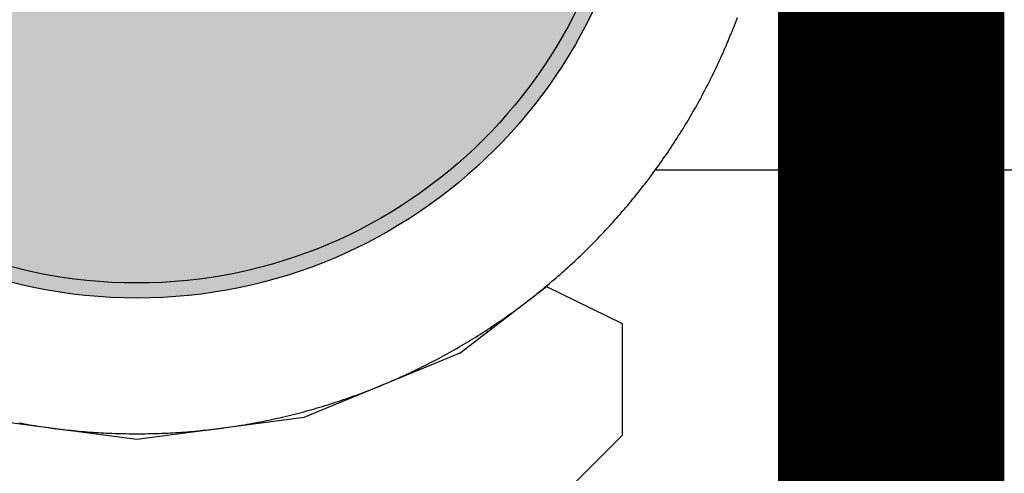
# Model space of a CAD drawing. Header units: millimetres. Extents: x -1.5 to 11.1, y -3 to 5.
# Tile 241 of 256: x 0.3922 to 0.4575, y 3.3199 to 3.35. Entities that reach past the tile are written whole.
import ezdxf

# ---------------------------------------------------------------- set-up
doc = ezdxf.new("R2010")
doc.units = ezdxf.units.MM
doc.header["$MEASUREMENT"] = 0
for name, color, linetype, true_color in [('BottomLayer', 5, 'Continuous', 0x0000ff), ('BottomSolder', 6, 'Continuous', 0xff00ff), ('Metal_2', 7, 'Continuous', 0x7f0000), ('Metal_3', 7, 'Continuous', 0x3f7f00), ('TopLayer', 1, 'Continuous', 0xff0000), ('TopSolder', 7, 'Continuous', 0x7f007f)]:
    doc.layers.add(name, color=color, linetype=linetype, true_color=true_color)

# ---------------------------------------------------------------- blocks, each defined once
blk = doc.blocks.new('H______V_D____3_P___100MIL_6')
at = {"layer": 'BottomLayer', "true_color": 0x0000ff}
h = blk.add_hatch(color=5, dxfattribs=at)
edge = h.paths.add_edge_path(flags=0)
edge.add_arc((0.05, 0), 0.0325, 0, 360)
at = {"layer": 'BottomSolder', "true_color": 0xff00ff}
h = blk.add_hatch(color=6, dxfattribs=at)
edge = h.paths.add_edge_path(flags=0)
edge.add_arc((0.05, 0), 0.0335, 0, 360)
at = {"layer": 'Metal_2', "true_color": 0x7f0000}
h = blk.add_hatch(color=16, dxfattribs=at)
edge = h.paths.add_edge_path(flags=0)
edge.add_arc((0.05, 0), 0.0325, 0, 360)
at = {"layer": 'Metal_3', "true_color": 0x3f7f00}
h = blk.add_hatch(color=76, dxfattribs=at)
edge = h.paths.add_edge_path(flags=0)
edge.add_arc((0.05, 0), 0.0325, 0, 360)
at = {"layer": 'TopLayer', "true_color": 0xff0000}
h = blk.add_hatch(color=1, dxfattribs=at)
edge = h.paths.add_edge_path(flags=0)
edge.add_arc((0.05, 0), 0.0325, 0, 360)
at = {"layer": 'TopSolder', "true_color": 0x7f007f}
h = blk.add_hatch(color=216, dxfattribs=at)
edge = h.paths.add_edge_path(flags=0)
edge.add_arc((0.05, 0), 0.0335, 0, 360)
at = {"layer": 'BottomLayer', "color": 5, "true_color": 0x0000ff}
blk.add_circle((0.05, 0), 0.0325, dxfattribs=at)
at = {"layer": 'BottomSolder', "color": 6, "true_color": 0xff00ff}
blk.add_circle((0.05, 0), 0.0335, dxfattribs=at)
at = {"layer": 'Metal_2', "color": 16, "true_color": 0x7f0000}
blk.add_circle((0.05, 0), 0.0325, dxfattribs=at)
at = {"layer": 'Metal_3', "color": 76, "true_color": 0x3f7f00}
blk.add_circle((0.05, 0), 0.0325, dxfattribs=at)
at = {"layer": 'TopLayer', "color": 1, "true_color": 0xff0000}
blk.add_circle((0.05, 0), 0.0325, dxfattribs=at)
at = {"layer": 'TopSolder', "color": 216, "true_color": 0x7f007f}
blk.add_circle((0.05, 0), 0.0335, dxfattribs=at)

msp = doc.modelspace()

# ---------------------------------------------------------------- linework, layer by layer
at = {"layer": 'BottomLayer'}
for p, q in [((0.421433, 3.327876), (0.427157, 3.332269)), ((0.427157, 3.332269), (0.432157, 3.329803)), ((0.432157, 3.329803), (0.432157, 3.322391)), ((0.411095, 3.323594), (0.421433, 3.327876)), ((0.388905, 3.323594), (0.4, 3.322133)), ((0.4, 3.322133), (0.411095, 3.323594)), ((0.432157, 3.322391), (0.414685, 3.304919))]:
    msp.add_line(p, q, dxfattribs=at)
for points in [[(0.45, 3.315, 0.015, 0.015, 0), (0.45, 3.415, 0.015, 0.015, 0)], [(0.4, 3.265, 0.015, 0.015, 0), (0.45, 3.315, 0.015, 0.015, 0)]]:
    msp.add_lwpolyline(points, format="xyseb", dxfattribs=at)
msp.add_lwpolyline([(0.44625, 3.315, 0.0075, 0.0075, 1), (0.45375, 3.315, 0.0075, 0.0075, 1)], format="xyseb", close=True, dxfattribs=at)
msp.add_lwpolyline([(0.44625, 3.315, 0.0075, 0.0075, 1), (0.45375, 3.315, 0.0075, 0.0075, 1)], format="xyseb", close=True, dxfattribs=at)
at = {"layer": 'Metal_2'}
for p, q in [((0.439738, 3.349929), (0.439803, 3.350101)), ((0.439472, 3.349246), (0.43954, 3.349416)), ((0.43954, 3.349416), (0.439607, 3.349587)), ((0.439607, 3.349587), (0.439673, 3.349758)), ((0.439673, 3.349758), (0.439738, 3.349929)), ((0.439194, 3.348567), (0.439265, 3.348736)), ((0.439265, 3.348736), (0.439335, 3.348906)), ((0.439335, 3.348906), (0.439404, 3.349076)), ((0.439404, 3.349076), (0.439472, 3.349246)), ((0.438905, 3.347893), (0.438978, 3.348061)), ((0.438978, 3.348061), (0.439051, 3.348229)), ((0.439051, 3.348229), (0.439123, 3.348398)), ((0.439123, 3.348398), (0.439194, 3.348567)), ((0.438604, 3.347224), (0.43868, 3.34739)), ((0.43868, 3.34739), (0.438756, 3.347558)), ((0.438756, 3.347558), (0.438831, 3.347725)), ((0.438831, 3.347725), (0.438905, 3.347893)), ((0.438291, 3.34656), (0.43837, 3.346725)), ((0.43837, 3.346725), (0.438449, 3.346891)), ((0.438449, 3.346891), (0.438527, 3.347057)), ((0.438527, 3.347057), (0.438604, 3.347224)), ((0.437967, 3.345902), (0.438049, 3.346066)), ((0.438049, 3.346066), (0.438131, 3.34623)), ((0.438131, 3.34623), (0.438211, 3.346395)), ((0.438211, 3.346395), (0.438291, 3.34656)), ((0.437632, 3.345249), (0.437717, 3.345412)), ((0.437717, 3.345412), (0.437801, 3.345575)), ((0.437801, 3.345575), (0.437885, 3.345738)), ((0.437885, 3.345738), (0.437967, 3.345902)), ((0.437285, 3.344603), (0.437373, 3.344764)), ((0.437373, 3.344764), (0.43746, 3.344925)), ((0.43746, 3.344925), (0.437546, 3.345087)), ((0.437546, 3.345087), (0.437632, 3.345249)), ((0.436928, 3.343962), (0.437018, 3.344122)), ((0.437018, 3.344122), (0.437108, 3.344282)), ((0.437108, 3.344282), (0.437197, 3.344442)), ((0.437197, 3.344442), (0.437285, 3.344603)), ((0.436559, 3.343328), (0.436652, 3.343486)), ((0.436652, 3.343486), (0.436745, 3.343644)), ((0.436745, 3.343644), (0.436837, 3.343803)), ((0.436837, 3.343803), (0.436928, 3.343962)), ((0.43618, 3.3427), (0.436276, 3.342856)), ((0.436276, 3.342856), (0.436371, 3.343013)), ((0.436371, 3.343013), (0.436465, 3.34317)), ((0.436465, 3.34317), (0.436559, 3.343328)), ((0.435789, 3.342079), (0.435888, 3.342234)), ((0.435888, 3.342234), (0.435986, 3.342389)), ((0.435986, 3.342389), (0.436083, 3.342544)), ((0.436083, 3.342544), (0.43618, 3.3427)), ((0.435287, 3.341312), (0.435388, 3.341465)), ((0.435388, 3.341465), (0.43549, 3.341617)), ((0.43549, 3.341617), (0.43559, 3.341771)), ((0.43559, 3.341771), (0.43569, 3.341925)), ((0.43569, 3.341925), (0.435789, 3.342079)), ((0.434872, 3.340707), (0.434977, 3.340857)), ((0.434977, 3.340857), (0.435081, 3.341009)), ((0.435081, 3.341009), (0.435184, 3.34116)), ((0.435184, 3.34116), (0.435287, 3.341312)), ((0.434448, 3.340108), (0.434555, 3.340257)), ((0.434555, 3.340257), (0.434661, 3.340406)), ((0.434661, 3.340406), (0.434767, 3.340556)), ((0.434767, 3.340556), (0.434872, 3.340707)), ((0.433903, 3.339371), (0.434013, 3.339517)), ((0.434013, 3.339517), (0.434123, 3.339664)), ((0.434123, 3.339664), (0.434232, 3.339812)), ((0.434232, 3.339812), (0.43434, 3.33996)), ((0.43434, 3.33996), (0.434448, 3.340108)), ((0.433455, 3.338789), (0.433568, 3.338934)), ((0.433568, 3.338934), (0.43368, 3.339079)), ((0.43368, 3.339079), (0.433792, 3.339225)), ((0.433792, 3.339225), (0.433903, 3.339371)), ((0.432882, 3.338074), (0.432998, 3.338216)), ((0.432998, 3.338216), (0.433113, 3.338359)), ((0.433113, 3.338359), (0.433228, 3.338502)), ((0.433228, 3.338502), (0.433342, 3.338645)), ((0.433342, 3.338645), (0.433455, 3.338789)), ((0.432412, 3.33751), (0.432531, 3.33765)), ((0.432531, 3.33765), (0.432648, 3.337791)), ((0.432648, 3.337791), (0.432766, 3.337932)), ((0.432766, 3.337932), (0.432882, 3.338074)), ((0.431812, 3.336817), (0.431933, 3.336955)), ((0.431933, 3.336955), (0.432054, 3.337093)), ((0.432054, 3.337093), (0.432174, 3.337232)), ((0.432174, 3.337232), (0.432293, 3.337371)), ((0.432293, 3.337371), (0.432412, 3.33751)), ((0.431196, 3.336137), (0.431321, 3.336272)), ((0.431321, 3.336272), (0.431444, 3.336408)), ((0.431444, 3.336408), (0.431567, 3.336544)), ((0.431567, 3.336544), (0.43169, 3.33668)), ((0.43169, 3.33668), (0.431812, 3.336817)), ((0.430566, 3.335471), (0.430694, 3.335603)), ((0.430694, 3.335603), (0.43082, 3.335736)), ((0.43082, 3.335736), (0.430946, 3.335869)), ((0.430946, 3.335869), (0.431071, 3.336003)), ((0.431071, 3.336003), (0.431196, 3.336137)), ((0.429922, 3.334819), (0.430052, 3.334948)), ((0.430052, 3.334948), (0.430181, 3.335078)), ((0.430181, 3.335078), (0.43031, 3.335208)), ((0.43031, 3.335208), (0.430439, 3.33534)), ((0.430439, 3.33534), (0.430566, 3.335471)), ((0.429264, 3.33418), (0.429397, 3.334307)), ((0.429397, 3.334307), (0.429529, 3.334434)), ((0.429529, 3.334434), (0.429661, 3.334561)), ((0.429661, 3.334561), (0.429792, 3.33469)), ((0.429792, 3.33469), (0.429922, 3.334819)), ((0.428592, 3.333556), (0.428728, 3.33368)), ((0.428728, 3.33368), (0.428863, 3.333804)), ((0.428863, 3.333804), (0.428997, 3.333929)), ((0.428997, 3.333929), (0.429131, 3.334054)), ((0.429131, 3.334054), (0.429264, 3.33418)), ((0.427907, 3.332946), (0.428045, 3.333067)), ((0.428045, 3.333067), (0.428183, 3.333188)), ((0.428183, 3.333188), (0.42832, 3.33331)), ((0.42832, 3.33331), (0.428456, 3.333433)), ((0.428456, 3.333433), (0.428592, 3.333556)), ((0.427068, 3.332235), (0.427209, 3.332352)), ((0.427209, 3.332352), (0.42735, 3.332469)), ((0.42735, 3.332469), (0.42749, 3.332588)), ((0.42749, 3.332588), (0.427629, 3.332707)), ((0.427629, 3.332707), (0.427769, 3.332826)), ((0.427769, 3.332826), (0.427907, 3.332946)), ((0.426355, 3.331658), (0.426498, 3.331772)), ((0.426498, 3.331772), (0.426642, 3.331887)), ((0.426642, 3.331887), (0.426784, 3.332002)), ((0.426784, 3.332002), (0.426926, 3.332118)), ((0.426926, 3.332118), (0.427068, 3.332235)), ((0.425483, 3.330987), (0.425629, 3.331097)), ((0.425629, 3.331097), (0.425775, 3.331208)), ((0.425775, 3.331208), (0.425921, 3.33132)), ((0.425921, 3.33132), (0.426066, 3.331432)), ((0.426066, 3.331432), (0.426211, 3.331545)), ((0.426211, 3.331545), (0.426355, 3.331658)), ((0.424594, 3.330339), (0.424743, 3.330445)), ((0.424743, 3.330445), (0.424892, 3.330552)), ((0.424892, 3.330552), (0.42504, 3.33066)), ((0.42504, 3.33066), (0.425188, 3.330768)), ((0.425188, 3.330768), (0.425336, 3.330877)), ((0.425336, 3.330877), (0.425483, 3.330987)), ((0.423536, 3.329612), (0.423688, 3.329714)), ((0.423688, 3.329714), (0.42384, 3.329816)), ((0.42384, 3.329816), (0.423992, 3.329919)), ((0.423992, 3.329919), (0.424143, 3.330023)), ((0.424143, 3.330023), (0.424293, 3.330128)), ((0.424293, 3.330128), (0.424444, 3.330233)), ((0.424444, 3.330233), (0.424594, 3.330339)), ((0.422611, 3.329014), (0.422766, 3.329112)), ((0.422766, 3.329112), (0.422921, 3.329211)), ((0.422921, 3.329211), (0.423075, 3.32931)), ((0.423075, 3.32931), (0.423229, 3.32941)), ((0.423229, 3.32941), (0.423383, 3.329511)), ((0.423383, 3.329511), (0.423536, 3.329612)), ((0.421514, 3.328348), (0.421672, 3.328441)), ((0.421672, 3.328441), (0.42183, 3.328535)), ((0.42183, 3.328535), (0.421987, 3.328629)), ((0.421987, 3.328629), (0.422144, 3.328724)), ((0.422144, 3.328724), (0.4223, 3.32882)), ((0.4223, 3.32882), (0.422456, 3.328917)), ((0.422456, 3.328917), (0.422611, 3.329014)), ((0.420397, 3.327715), (0.420558, 3.327803)), ((0.420558, 3.327803), (0.420718, 3.327892)), ((0.420718, 3.327892), (0.420878, 3.327982)), ((0.420878, 3.327982), (0.421038, 3.328072)), ((0.421038, 3.328072), (0.421197, 3.328163)), ((0.421197, 3.328163), (0.421356, 3.328255)), ((0.421356, 3.328255), (0.421514, 3.328348)), ((0.419098, 3.327033), (0.419262, 3.327116)), ((0.419262, 3.327116), (0.419425, 3.327199)), ((0.419425, 3.327199), (0.419588, 3.327283)), ((0.419588, 3.327283), (0.419751, 3.327368)), ((0.419751, 3.327368), (0.419913, 3.327454)), ((0.419913, 3.327454), (0.420075, 3.32754)), ((0.420075, 3.32754), (0.420236, 3.327627)), ((0.420236, 3.327627), (0.420397, 3.327715)), ((0.417776, 3.326396), (0.417943, 3.326473)), ((0.417943, 3.326473), (0.418109, 3.326551)), ((0.418109, 3.326551), (0.418275, 3.32663)), ((0.418275, 3.32663), (0.41844, 3.326709)), ((0.41844, 3.326709), (0.418605, 3.326789)), ((0.418605, 3.326789), (0.41877, 3.326869)), ((0.41877, 3.326869), (0.418934, 3.326951)), ((0.418934, 3.326951), (0.419098, 3.327033)), ((0.416264, 3.325735), (0.416433, 3.325806)), ((0.416433, 3.325806), (0.416602, 3.325877)), ((0.416602, 3.325877), (0.416771, 3.325949)), ((0.416771, 3.325949), (0.416939, 3.326022)), ((0.416939, 3.326022), (0.417107, 3.326095)), ((0.417107, 3.326095), (0.417275, 3.326169)), ((0.417275, 3.326169), (0.417443, 3.326244)), ((0.417443, 3.326244), (0.41761, 3.32632)), ((0.41761, 3.32632), (0.417776, 3.326396)), ((0.414555, 3.32507), (0.414727, 3.325133)), ((0.414727, 3.325133), (0.414899, 3.325197)), ((0.414899, 3.325197), (0.415071, 3.325262)), ((0.415071, 3.325262), (0.415242, 3.325327)), ((0.415242, 3.325327), (0.415413, 3.325393)), ((0.415413, 3.325393), (0.415584, 3.32546)), ((0.415584, 3.32546), (0.415754, 3.325528)), ((0.415754, 3.325528), (0.415925, 3.325596)), ((0.415925, 3.325596), (0.416094, 3.325665)), ((0.416094, 3.325665), (0.416264, 3.325735)), ((0.412644, 3.324424), (0.412819, 3.324479)), ((0.412819, 3.324479), (0.412994, 3.324535)), ((0.412994, 3.324535), (0.413168, 3.324591)), ((0.413168, 3.324591), (0.413342, 3.324649)), ((0.413342, 3.324649), (0.413516, 3.324707)), ((0.413516, 3.324707), (0.41369, 3.324765)), ((0.41369, 3.324765), (0.413864, 3.324825)), ((0.413864, 3.324825), (0.414037, 3.324885)), ((0.414037, 3.324885), (0.41421, 3.324946)), ((0.41421, 3.324946), (0.414383, 3.325008)), ((0.414383, 3.325008), (0.414555, 3.32507)), ((0.410527, 3.323824), (0.410704, 3.32387)), ((0.410704, 3.32387), (0.410882, 3.323917)), ((0.410882, 3.323917), (0.411059, 3.323964)), ((0.411059, 3.323964), (0.411236, 3.324012)), ((0.411236, 3.324012), (0.411413, 3.324061)), ((0.411413, 3.324061), (0.411589, 3.324111)), ((0.411589, 3.324111), (0.411766, 3.324161)), ((0.411766, 3.324161), (0.411942, 3.324212)), ((0.411942, 3.324212), (0.412118, 3.324264)), ((0.412118, 3.324264), (0.412293, 3.324317)), ((0.412293, 3.324317), (0.412469, 3.32437)), ((0.412469, 3.32437), (0.412644, 3.324424)), ((0.392159, 3.32323), (0.392339, 3.323196)), ((0.392339, 3.323196), (0.39252, 3.323164)), ((0.40748, 3.323164), (0.407661, 3.323196)), ((0.407661, 3.323196), (0.407841, 3.32323)), ((0.407841, 3.32323), (0.408021, 3.323264)), ((0.408021, 3.323264), (0.408201, 3.323299)), ((0.408201, 3.323299), (0.408381, 3.323335)), ((0.408381, 3.323335), (0.408561, 3.323371)), ((0.408561, 3.323371), (0.408741, 3.323409)), ((0.408741, 3.323409), (0.40892, 3.323447)), ((0.40892, 3.323447), (0.409099, 3.323485)), ((0.409099, 3.323485), (0.409278, 3.323525)), ((0.409278, 3.323525), (0.409457, 3.323566)), ((0.409457, 3.323566), (0.409636, 3.323607)), ((0.409636, 3.323607), (0.409814, 3.323649)), ((0.409814, 3.323649), (0.409993, 3.323691)), ((0.409993, 3.323691), (0.410171, 3.323735)), ((0.410171, 3.323735), (0.410349, 3.323779)), ((0.410349, 3.323779), (0.410527, 3.323824)), ((0.39252, 3.323164), (0.3927, 3.323132)), ((0.3927, 3.323132), (0.392881, 3.3231)), ((0.392881, 3.3231), (0.393062, 3.32307)), ((0.393062, 3.32307), (0.393243, 3.323041)), ((0.393243, 3.323041), (0.393424, 3.323012)), ((0.393424, 3.323012), (0.393605, 3.322984)), ((0.393605, 3.322984), (0.393787, 3.322957)), ((0.393787, 3.322957), (0.393968, 3.32293)), ((0.393968, 3.32293), (0.39415, 3.322905)), ((0.39415, 3.322905), (0.394331, 3.32288)), ((0.394331, 3.32288), (0.394513, 3.322856)), ((0.394513, 3.322856), (0.394695, 3.322832)), ((0.394695, 3.322832), (0.394877, 3.32281)), ((0.394877, 3.32281), (0.395059, 3.322788)), ((0.395059, 3.322788), (0.395242, 3.322767)), ((0.395242, 3.322767), (0.395424, 3.322747)), ((0.395424, 3.322747), (0.395606, 3.322728)), ((0.395606, 3.322728), (0.395789, 3.322709)), ((0.395789, 3.322709), (0.395971, 3.322691)), ((0.395971, 3.322691), (0.396154, 3.322674)), ((0.396154, 3.322674), (0.396336, 3.322658)), ((0.396336, 3.322658), (0.396519, 3.322643)), ((0.396519, 3.322643), (0.396702, 3.322628)), ((0.396702, 3.322628), (0.396885, 3.322614)), ((0.396885, 3.322614), (0.397068, 3.322601)), ((0.397068, 3.322601), (0.397251, 3.322589)), ((0.397251, 3.322589), (0.397434, 3.322577)), ((0.397434, 3.322577), (0.397617, 3.322567)), ((0.397617, 3.322567), (0.3978, 3.322557)), ((0.3978, 3.322557), (0.397983, 3.322548)), ((0.397983, 3.322548), (0.398166, 3.32254)), ((0.398166, 3.32254), (0.39835, 3.322532)), ((0.39835, 3.322532), (0.398533, 3.322525)), ((0.398533, 3.322525), (0.398716, 3.322519)), ((0.401284, 3.322519), (0.401467, 3.322525)), ((0.401467, 3.322525), (0.40165, 3.322532)), ((0.40165, 3.322532), (0.401834, 3.32254)), ((0.401834, 3.32254), (0.402017, 3.322548)), ((0.402017, 3.322548), (0.4022, 3.322557)), ((0.4022, 3.322557), (0.402383, 3.322567)), ((0.402383, 3.322567), (0.402566, 3.322577)), ((0.402566, 3.322577), (0.402749, 3.322589)), ((0.402749, 3.322589), (0.402932, 3.322601)), ((0.402932, 3.322601), (0.403115, 3.322614)), ((0.403115, 3.322614), (0.403298, 3.322628)), ((0.403298, 3.322628), (0.403481, 3.322643)), ((0.403481, 3.322643), (0.403664, 3.322658)), ((0.403664, 3.322658), (0.403846, 3.322674)), ((0.403846, 3.322674), (0.404029, 3.322691)), ((0.404029, 3.322691), (0.404211, 3.322709)), ((0.404211, 3.322709), (0.404394, 3.322728)), ((0.404394, 3.322728), (0.404576, 3.322747)), ((0.404576, 3.322747), (0.404759, 3.322767)), ((0.404759, 3.322767), (0.404941, 3.322788)), ((0.404941, 3.322788), (0.405123, 3.32281)), ((0.405123, 3.32281), (0.405305, 3.322832)), ((0.405305, 3.322832), (0.405487, 3.322856)), ((0.405487, 3.322856), (0.405669, 3.32288)), ((0.405669, 3.32288), (0.40585, 3.322905)), ((0.40585, 3.322905), (0.406032, 3.32293)), ((0.406032, 3.32293), (0.406213, 3.322957)), ((0.406213, 3.322957), (0.406395, 3.322984)), ((0.406395, 3.322984), (0.406576, 3.323012)), ((0.406576, 3.323012), (0.406757, 3.323041)), ((0.406757, 3.323041), (0.406938, 3.32307)), ((0.406938, 3.32307), (0.407119, 3.3231)), ((0.407119, 3.3231), (0.4073, 3.323132)), ((0.4073, 3.323132), (0.40748, 3.323164)), ((0.398716, 3.322519), (0.3989, 3.322514)), ((0.3989, 3.322514), (0.399083, 3.32251)), ((0.399083, 3.32251), (0.399266, 3.322506)), ((0.399266, 3.322506), (0.39945, 3.322504)), ((0.39945, 3.322504), (0.399633, 3.322502)), ((0.399633, 3.322502), (0.399817, 3.3225)), ((0.399817, 3.3225), (0.4, 3.3225)), ((0.4, 3.3225), (0.400183, 3.3225)), ((0.400183, 3.3225), (0.400367, 3.322502)), ((0.400367, 3.322502), (0.40055, 3.322504)), ((0.40055, 3.322504), (0.400734, 3.322506)), ((0.400734, 3.322506), (0.400917, 3.32251)), ((0.400917, 3.32251), (0.4011, 3.322514)), ((0.4011, 3.322514), (0.401284, 3.322519))]:
    msp.add_line(p, q, dxfattribs=at)
at = {"layer": 'Metal_3'}
for p, q in [((0.439738, 3.349929), (0.439803, 3.350101)), ((0.439472, 3.349246), (0.43954, 3.349416)), ((0.43954, 3.349416), (0.439607, 3.349587)), ((0.439607, 3.349587), (0.439673, 3.349758)), ((0.439673, 3.349758), (0.439738, 3.349929)), ((0.439194, 3.348567), (0.439265, 3.348736)), ((0.439265, 3.348736), (0.439335, 3.348906)), ((0.439335, 3.348906), (0.439404, 3.349076)), ((0.439404, 3.349076), (0.439472, 3.349246)), ((0.438905, 3.347893), (0.438978, 3.348061)), ((0.438978, 3.348061), (0.439051, 3.348229)), ((0.439051, 3.348229), (0.439123, 3.348398)), ((0.439123, 3.348398), (0.439194, 3.348567)), ((0.438604, 3.347224), (0.43868, 3.34739)), ((0.43868, 3.34739), (0.438756, 3.347558)), ((0.438756, 3.347558), (0.438831, 3.347725)), ((0.438831, 3.347725), (0.438905, 3.347893)), ((0.438291, 3.34656), (0.43837, 3.346725)), ((0.43837, 3.346725), (0.438449, 3.346891)), ((0.438449, 3.346891), (0.438527, 3.347057)), ((0.438527, 3.347057), (0.438604, 3.347224)), ((0.437967, 3.345902), (0.438049, 3.346066)), ((0.438049, 3.346066), (0.438131, 3.34623)), ((0.438131, 3.34623), (0.438211, 3.346395)), ((0.438211, 3.346395), (0.438291, 3.34656)), ((0.437632, 3.345249), (0.437717, 3.345412)), ((0.437717, 3.345412), (0.437801, 3.345575)), ((0.437801, 3.345575), (0.437885, 3.345738)), ((0.437885, 3.345738), (0.437967, 3.345902)), ((0.437285, 3.344603), (0.437373, 3.344764)), ((0.437373, 3.344764), (0.43746, 3.344925)), ((0.43746, 3.344925), (0.437546, 3.345087)), ((0.437546, 3.345087), (0.437632, 3.345249)), ((0.436928, 3.343962), (0.437018, 3.344122)), ((0.437018, 3.344122), (0.437108, 3.344282)), ((0.437108, 3.344282), (0.437197, 3.344442)), ((0.437197, 3.344442), (0.437285, 3.344603)), ((0.436559, 3.343328), (0.436652, 3.343486)), ((0.436652, 3.343486), (0.436745, 3.343644)), ((0.436745, 3.343644), (0.436837, 3.343803)), ((0.436837, 3.343803), (0.436928, 3.343962)), ((0.43618, 3.3427), (0.436276, 3.342856)), ((0.436276, 3.342856), (0.436371, 3.343013)), ((0.436371, 3.343013), (0.436465, 3.34317)), ((0.436465, 3.34317), (0.436559, 3.343328)), ((0.435789, 3.342079), (0.435888, 3.342234)), ((0.435888, 3.342234), (0.435986, 3.342389)), ((0.435986, 3.342389), (0.436083, 3.342544)), ((0.436083, 3.342544), (0.43618, 3.3427)), ((0.435287, 3.341312), (0.435388, 3.341465)), ((0.435388, 3.341465), (0.43549, 3.341617)), ((0.43549, 3.341617), (0.43559, 3.341771)), ((0.43559, 3.341771), (0.43569, 3.341925)), ((0.43569, 3.341925), (0.435789, 3.342079)), ((0.434872, 3.340707), (0.434977, 3.340857)), ((0.434977, 3.340857), (0.435081, 3.341009)), ((0.435081, 3.341009), (0.435184, 3.34116)), ((0.435184, 3.34116), (0.435287, 3.341312)), ((0.434448, 3.340108), (0.434555, 3.340257)), ((0.434555, 3.340257), (0.434661, 3.340406)), ((0.434661, 3.340406), (0.434767, 3.340556)), ((0.434767, 3.340556), (0.434872, 3.340707)), ((0.433903, 3.339371), (0.434013, 3.339517)), ((0.434013, 3.339517), (0.434123, 3.339664)), ((0.434123, 3.339664), (0.434232, 3.339812)), ((0.434232, 3.339812), (0.43434, 3.33996)), ((0.43434, 3.33996), (0.434448, 3.340108)), ((0.433455, 3.338789), (0.433568, 3.338934)), ((0.433568, 3.338934), (0.43368, 3.339079)), ((0.43368, 3.339079), (0.433792, 3.339225)), ((0.433792, 3.339225), (0.433903, 3.339371)), ((0.432882, 3.338074), (0.432998, 3.338216)), ((0.432998, 3.338216), (0.433113, 3.338359)), ((0.433113, 3.338359), (0.433228, 3.338502)), ((0.433228, 3.338502), (0.433342, 3.338645)), ((0.433342, 3.338645), (0.433455, 3.338789)), ((0.432412, 3.33751), (0.432531, 3.33765)), ((0.432531, 3.33765), (0.432648, 3.337791)), ((0.432648, 3.337791), (0.432766, 3.337932)), ((0.432766, 3.337932), (0.432882, 3.338074)), ((0.431812, 3.336817), (0.431933, 3.336955)), ((0.431933, 3.336955), (0.432054, 3.337093)), ((0.432054, 3.337093), (0.432174, 3.337232)), ((0.432174, 3.337232), (0.432293, 3.337371)), ((0.432293, 3.337371), (0.432412, 3.33751)), ((0.431196, 3.336137), (0.431321, 3.336272)), ((0.431321, 3.336272), (0.431444, 3.336408)), ((0.431444, 3.336408), (0.431567, 3.336544)), ((0.431567, 3.336544), (0.43169, 3.33668)), ((0.43169, 3.33668), (0.431812, 3.336817)), ((0.430566, 3.335471), (0.430694, 3.335603)), ((0.430694, 3.335603), (0.43082, 3.335736)), ((0.43082, 3.335736), (0.430946, 3.335869)), ((0.430946, 3.335869), (0.431071, 3.336003)), ((0.431071, 3.336003), (0.431196, 3.336137)), ((0.429922, 3.334819), (0.430052, 3.334948)), ((0.430052, 3.334948), (0.430181, 3.335078)), ((0.430181, 3.335078), (0.43031, 3.335208)), ((0.43031, 3.335208), (0.430439, 3.33534)), ((0.430439, 3.33534), (0.430566, 3.335471)), ((0.429264, 3.33418), (0.429397, 3.334307)), ((0.429397, 3.334307), (0.429529, 3.334434)), ((0.429529, 3.334434), (0.429661, 3.334561)), ((0.429661, 3.334561), (0.429792, 3.33469)), ((0.429792, 3.33469), (0.429922, 3.334819)), ((0.428592, 3.333556), (0.428728, 3.33368)), ((0.428728, 3.33368), (0.428863, 3.333804)), ((0.428863, 3.333804), (0.428997, 3.333929)), ((0.428997, 3.333929), (0.429131, 3.334054)), ((0.429131, 3.334054), (0.429264, 3.33418)), ((0.427907, 3.332946), (0.428045, 3.333067)), ((0.428045, 3.333067), (0.428183, 3.333188)), ((0.428183, 3.333188), (0.42832, 3.33331)), ((0.42832, 3.33331), (0.428456, 3.333433)), ((0.428456, 3.333433), (0.428592, 3.333556)), ((0.427068, 3.332235), (0.427209, 3.332352)), ((0.427209, 3.332352), (0.42735, 3.332469)), ((0.42735, 3.332469), (0.42749, 3.332588)), ((0.42749, 3.332588), (0.427629, 3.332707)), ((0.427629, 3.332707), (0.427769, 3.332826)), ((0.427769, 3.332826), (0.427907, 3.332946)), ((0.426355, 3.331658), (0.426498, 3.331772)), ((0.426498, 3.331772), (0.426642, 3.331887)), ((0.426642, 3.331887), (0.426784, 3.332002)), ((0.426784, 3.332002), (0.426926, 3.332118)), ((0.426926, 3.332118), (0.427068, 3.332235)), ((0.425483, 3.330987), (0.425629, 3.331097)), ((0.425629, 3.331097), (0.425775, 3.331208)), ((0.425775, 3.331208), (0.425921, 3.33132)), ((0.425921, 3.33132), (0.426066, 3.331432)), ((0.426066, 3.331432), (0.426211, 3.331545)), ((0.426211, 3.331545), (0.426355, 3.331658)), ((0.424594, 3.330339), (0.424743, 3.330445)), ((0.424743, 3.330445), (0.424892, 3.330552)), ((0.424892, 3.330552), (0.42504, 3.33066)), ((0.42504, 3.33066), (0.425188, 3.330768)), ((0.425188, 3.330768), (0.425336, 3.330877)), ((0.425336, 3.330877), (0.425483, 3.330987)), ((0.423536, 3.329612), (0.423688, 3.329714)), ((0.423688, 3.329714), (0.42384, 3.329816)), ((0.42384, 3.329816), (0.423992, 3.329919)), ((0.423992, 3.329919), (0.424143, 3.330023)), ((0.424143, 3.330023), (0.424293, 3.330128)), ((0.424293, 3.330128), (0.424444, 3.330233)), ((0.424444, 3.330233), (0.424594, 3.330339)), ((0.422611, 3.329014), (0.422766, 3.329112)), ((0.422766, 3.329112), (0.422921, 3.329211)), ((0.422921, 3.329211), (0.423075, 3.32931)), ((0.423075, 3.32931), (0.423229, 3.32941)), ((0.423229, 3.32941), (0.423383, 3.329511)), ((0.423383, 3.329511), (0.423536, 3.329612)), ((0.421514, 3.328348), (0.421672, 3.328441)), ((0.421672, 3.328441), (0.42183, 3.328535)), ((0.42183, 3.328535), (0.421987, 3.328629)), ((0.421987, 3.328629), (0.422144, 3.328724)), ((0.422144, 3.328724), (0.4223, 3.32882)), ((0.4223, 3.32882), (0.422456, 3.328917)), ((0.422456, 3.328917), (0.422611, 3.329014)), ((0.420397, 3.327715), (0.420558, 3.327803)), ((0.420558, 3.327803), (0.420718, 3.327892)), ((0.420718, 3.327892), (0.420878, 3.327982)), ((0.420878, 3.327982), (0.421038, 3.328072)), ((0.421038, 3.328072), (0.421197, 3.328163)), ((0.421197, 3.328163), (0.421356, 3.328255)), ((0.421356, 3.328255), (0.421514, 3.328348)), ((0.419098, 3.327033), (0.419262, 3.327116)), ((0.419262, 3.327116), (0.419425, 3.327199)), ((0.419425, 3.327199), (0.419588, 3.327283)), ((0.419588, 3.327283), (0.419751, 3.327368)), ((0.419751, 3.327368), (0.419913, 3.327454)), ((0.419913, 3.327454), (0.420075, 3.32754)), ((0.420075, 3.32754), (0.420236, 3.327627)), ((0.420236, 3.327627), (0.420397, 3.327715)), ((0.417776, 3.326396), (0.417943, 3.326473)), ((0.417943, 3.326473), (0.418109, 3.326551)), ((0.418109, 3.326551), (0.418275, 3.32663)), ((0.418275, 3.32663), (0.41844, 3.326709)), ((0.41844, 3.326709), (0.418605, 3.326789)), ((0.418605, 3.326789), (0.41877, 3.326869)), ((0.41877, 3.326869), (0.418934, 3.326951)), ((0.418934, 3.326951), (0.419098, 3.327033)), ((0.416264, 3.325735), (0.416433, 3.325806)), ((0.416433, 3.325806), (0.416602, 3.325877)), ((0.416602, 3.325877), (0.416771, 3.325949)), ((0.416771, 3.325949), (0.416939, 3.326022)), ((0.416939, 3.326022), (0.417107, 3.326095)), ((0.417107, 3.326095), (0.417275, 3.326169)), ((0.417275, 3.326169), (0.417443, 3.326244)), ((0.417443, 3.326244), (0.41761, 3.32632)), ((0.41761, 3.32632), (0.417776, 3.326396)), ((0.414555, 3.32507), (0.414727, 3.325133)), ((0.414727, 3.325133), (0.414899, 3.325197)), ((0.414899, 3.325197), (0.415071, 3.325262)), ((0.415071, 3.325262), (0.415242, 3.325327)), ((0.415242, 3.325327), (0.415413, 3.325393)), ((0.415413, 3.325393), (0.415584, 3.32546)), ((0.415584, 3.32546), (0.415754, 3.325528)), ((0.415754, 3.325528), (0.415925, 3.325596)), ((0.415925, 3.325596), (0.416094, 3.325665)), ((0.416094, 3.325665), (0.416264, 3.325735)), ((0.412644, 3.324424), (0.412819, 3.324479)), ((0.412819, 3.324479), (0.412994, 3.324535)), ((0.412994, 3.324535), (0.413168, 3.324591)), ((0.413168, 3.324591), (0.413342, 3.324649)), ((0.413342, 3.324649), (0.413516, 3.324707)), ((0.413516, 3.324707), (0.41369, 3.324765)), ((0.41369, 3.324765), (0.413864, 3.324825)), ((0.413864, 3.324825), (0.414037, 3.324885)), ((0.414037, 3.324885), (0.41421, 3.324946)), ((0.41421, 3.324946), (0.414383, 3.325008)), ((0.414383, 3.325008), (0.414555, 3.32507)), ((0.410527, 3.323824), (0.410704, 3.32387)), ((0.410704, 3.32387), (0.410882, 3.323917)), ((0.410882, 3.323917), (0.411059, 3.323964)), ((0.411059, 3.323964), (0.411236, 3.324012)), ((0.411236, 3.324012), (0.411413, 3.324061)), ((0.411413, 3.324061), (0.411589, 3.324111)), ((0.411589, 3.324111), (0.411766, 3.324161)), ((0.411766, 3.324161), (0.411942, 3.324212)), ((0.411942, 3.324212), (0.412118, 3.324264)), ((0.412118, 3.324264), (0.412293, 3.324317)), ((0.412293, 3.324317), (0.412469, 3.32437)), ((0.412469, 3.32437), (0.412644, 3.324424)), ((0.392159, 3.32323), (0.392339, 3.323196)), ((0.392339, 3.323196), (0.39252, 3.323164)), ((0.40748, 3.323164), (0.407661, 3.323196)), ((0.407661, 3.323196), (0.407841, 3.32323)), ((0.407841, 3.32323), (0.408021, 3.323264)), ((0.408021, 3.323264), (0.408201, 3.323299)), ((0.408201, 3.323299), (0.408381, 3.323335)), ((0.408381, 3.323335), (0.408561, 3.323371)), ((0.408561, 3.323371), (0.408741, 3.323409)), ((0.408741, 3.323409), (0.40892, 3.323447)), ((0.40892, 3.323447), (0.409099, 3.323485)), ((0.409099, 3.323485), (0.409278, 3.323525)), ((0.409278, 3.323525), (0.409457, 3.323566)), ((0.409457, 3.323566), (0.409636, 3.323607)), ((0.409636, 3.323607), (0.409814, 3.323649)), ((0.409814, 3.323649), (0.409993, 3.323691)), ((0.409993, 3.323691), (0.410171, 3.323735)), ((0.410171, 3.323735), (0.410349, 3.323779)), ((0.410349, 3.323779), (0.410527, 3.323824)), ((0.39252, 3.323164), (0.3927, 3.323132)), ((0.3927, 3.323132), (0.392881, 3.3231)), ((0.392881, 3.3231), (0.393062, 3.32307)), ((0.393062, 3.32307), (0.393243, 3.323041)), ((0.393243, 3.323041), (0.393424, 3.323012)), ((0.393424, 3.323012), (0.393605, 3.322984)), ((0.393605, 3.322984), (0.393787, 3.322957)), ((0.393787, 3.322957), (0.393968, 3.32293)), ((0.393968, 3.32293), (0.39415, 3.322905)), ((0.39415, 3.322905), (0.394331, 3.32288)), ((0.394331, 3.32288), (0.394513, 3.322856)), ((0.394513, 3.322856), (0.394695, 3.322832)), ((0.394695, 3.322832), (0.394877, 3.32281)), ((0.394877, 3.32281), (0.395059, 3.322788)), ((0.395059, 3.322788), (0.395242, 3.322767)), ((0.395242, 3.322767), (0.395424, 3.322747)), ((0.395424, 3.322747), (0.395606, 3.322728)), ((0.395606, 3.322728), (0.395789, 3.322709)), ((0.395789, 3.322709), (0.395971, 3.322691)), ((0.395971, 3.322691), (0.396154, 3.322674)), ((0.396154, 3.322674), (0.396336, 3.322658)), ((0.396336, 3.322658), (0.396519, 3.322643)), ((0.396519, 3.322643), (0.396702, 3.322628)), ((0.396702, 3.322628), (0.396885, 3.322614)), ((0.396885, 3.322614), (0.397068, 3.322601)), ((0.397068, 3.322601), (0.397251, 3.322589)), ((0.397251, 3.322589), (0.397434, 3.322577)), ((0.397434, 3.322577), (0.397617, 3.322567)), ((0.397617, 3.322567), (0.3978, 3.322557)), ((0.3978, 3.322557), (0.397983, 3.322548)), ((0.397983, 3.322548), (0.398166, 3.32254)), ((0.398166, 3.32254), (0.39835, 3.322532)), ((0.39835, 3.322532), (0.398533, 3.322525)), ((0.398533, 3.322525), (0.398716, 3.322519)), ((0.401284, 3.322519), (0.401467, 3.322525)), ((0.401467, 3.322525), (0.40165, 3.322532)), ((0.40165, 3.322532), (0.401834, 3.32254)), ((0.401834, 3.32254), (0.402017, 3.322548)), ((0.402017, 3.322548), (0.4022, 3.322557)), ((0.4022, 3.322557), (0.402383, 3.322567)), ((0.402383, 3.322567), (0.402566, 3.322577)), ((0.402566, 3.322577), (0.402749, 3.322589)), ((0.402749, 3.322589), (0.402932, 3.322601)), ((0.402932, 3.322601), (0.403115, 3.322614)), ((0.403115, 3.322614), (0.403298, 3.322628)), ((0.403298, 3.322628), (0.403481, 3.322643)), ((0.403481, 3.322643), (0.403664, 3.322658)), ((0.403664, 3.322658), (0.403846, 3.322674)), ((0.403846, 3.322674), (0.404029, 3.322691)), ((0.404029, 3.322691), (0.404211, 3.322709)), ((0.404211, 3.322709), (0.404394, 3.322728)), ((0.404394, 3.322728), (0.404576, 3.322747)), ((0.404576, 3.322747), (0.404759, 3.322767)), ((0.404759, 3.322767), (0.404941, 3.322788)), ((0.404941, 3.322788), (0.405123, 3.32281)), ((0.405123, 3.32281), (0.405305, 3.322832)), ((0.405305, 3.322832), (0.405487, 3.322856)), ((0.405487, 3.322856), (0.405669, 3.32288)), ((0.405669, 3.32288), (0.40585, 3.322905)), ((0.40585, 3.322905), (0.406032, 3.32293)), ((0.406032, 3.32293), (0.406213, 3.322957)), ((0.406213, 3.322957), (0.406395, 3.322984)), ((0.406395, 3.322984), (0.406576, 3.323012)), ((0.406576, 3.323012), (0.406757, 3.323041)), ((0.406757, 3.323041), (0.406938, 3.32307)), ((0.406938, 3.32307), (0.407119, 3.3231)), ((0.407119, 3.3231), (0.4073, 3.323132)), ((0.4073, 3.323132), (0.40748, 3.323164)), ((0.398716, 3.322519), (0.3989, 3.322514)), ((0.3989, 3.322514), (0.399083, 3.32251)), ((0.399083, 3.32251), (0.399266, 3.322506)), ((0.399266, 3.322506), (0.39945, 3.322504)), ((0.39945, 3.322504), (0.399633, 3.322502)), ((0.399633, 3.322502), (0.399817, 3.3225)), ((0.399817, 3.3225), (0.4, 3.3225)), ((0.4, 3.3225), (0.400183, 3.3225)), ((0.400183, 3.3225), (0.400367, 3.322502)), ((0.400367, 3.322502), (0.40055, 3.322504)), ((0.40055, 3.322504), (0.400734, 3.322506)), ((0.400734, 3.322506), (0.400917, 3.32251)), ((0.400917, 3.32251), (0.4011, 3.322514)), ((0.4011, 3.322514), (0.401284, 3.322519))]:
    msp.add_line(p, q, dxfattribs=at)
at = {"layer": 'TopLayer'}
for p, q in [((0.433903, 3.339371), (0.434013, 3.339517)), ((0.434013, 3.339517), (0.434123, 3.339664)), ((0.434123, 3.339664), (0.434232, 3.339812)), ((0.434232, 3.339812), (0.43434, 3.33996)), ((0.43434, 3.33996), (0.434369, 3.34)), ((0.434369, 3.34), (0.465631, 3.34)), ((0.433455, 3.338789), (0.433568, 3.338934)), ((0.433568, 3.338934), (0.43368, 3.339079)), ((0.43368, 3.339079), (0.433792, 3.339225)), ((0.433792, 3.339225), (0.433903, 3.339371)), ((0.432882, 3.338074), (0.432998, 3.338216)), ((0.432998, 3.338216), (0.433113, 3.338359)), ((0.433113, 3.338359), (0.433228, 3.338502)), ((0.433228, 3.338502), (0.433342, 3.338645)), ((0.433342, 3.338645), (0.433455, 3.338789)), ((0.432412, 3.33751), (0.432531, 3.33765)), ((0.432531, 3.33765), (0.432648, 3.337791)), ((0.432648, 3.337791), (0.432766, 3.337932)), ((0.432766, 3.337932), (0.432882, 3.338074)), ((0.431812, 3.336817), (0.431933, 3.336955)), ((0.431933, 3.336955), (0.432054, 3.337093)), ((0.432054, 3.337093), (0.432174, 3.337232)), ((0.432174, 3.337232), (0.432293, 3.337371)), ((0.432293, 3.337371), (0.432412, 3.33751)), ((0.431196, 3.336137), (0.431321, 3.336272)), ((0.431321, 3.336272), (0.431444, 3.336408)), ((0.431444, 3.336408), (0.431567, 3.336544)), ((0.431567, 3.336544), (0.43169, 3.33668)), ((0.43169, 3.33668), (0.431812, 3.336817)), ((0.430566, 3.335471), (0.430694, 3.335603)), ((0.430694, 3.335603), (0.43082, 3.335736)), ((0.43082, 3.335736), (0.430946, 3.335869)), ((0.430946, 3.335869), (0.431071, 3.336003)), ((0.431071, 3.336003), (0.431196, 3.336137)), ((0.429922, 3.334819), (0.430052, 3.334948)), ((0.430052, 3.334948), (0.430181, 3.335078)), ((0.430181, 3.335078), (0.43031, 3.335208)), ((0.43031, 3.335208), (0.430439, 3.33534)), ((0.430439, 3.33534), (0.430566, 3.335471)), ((0.429264, 3.33418), (0.429397, 3.334307)), ((0.429397, 3.334307), (0.429529, 3.334434)), ((0.429529, 3.334434), (0.429661, 3.334561)), ((0.429661, 3.334561), (0.429792, 3.33469)), ((0.429792, 3.33469), (0.429922, 3.334819)), ((0.428592, 3.333556), (0.428728, 3.33368)), ((0.428728, 3.33368), (0.428863, 3.333804)), ((0.428863, 3.333804), (0.428997, 3.333929)), ((0.428997, 3.333929), (0.429131, 3.334054)), ((0.429131, 3.334054), (0.429264, 3.33418)), ((0.427907, 3.332946), (0.428045, 3.333067)), ((0.428045, 3.333067), (0.428183, 3.333188)), ((0.428183, 3.333188), (0.42832, 3.33331)), ((0.42832, 3.33331), (0.428456, 3.333433)), ((0.428456, 3.333433), (0.428592, 3.333556)), ((0.427068, 3.332235), (0.427209, 3.332352)), ((0.427209, 3.332352), (0.42735, 3.332469)), ((0.42735, 3.332469), (0.42749, 3.332588)), ((0.42749, 3.332588), (0.427629, 3.332707)), ((0.427629, 3.332707), (0.427769, 3.332826)), ((0.427769, 3.332826), (0.427907, 3.332946)), ((0.426355, 3.331658), (0.426498, 3.331772)), ((0.426498, 3.331772), (0.426642, 3.331887)), ((0.426642, 3.331887), (0.426784, 3.332002)), ((0.426784, 3.332002), (0.426926, 3.332118)), ((0.426926, 3.332118), (0.427068, 3.332235)), ((0.425483, 3.330987), (0.425629, 3.331097)), ((0.425629, 3.331097), (0.425775, 3.331208)), ((0.425775, 3.331208), (0.425921, 3.33132)), ((0.425921, 3.33132), (0.426066, 3.331432)), ((0.426066, 3.331432), (0.426211, 3.331545)), ((0.426211, 3.331545), (0.426355, 3.331658)), ((0.424594, 3.330339), (0.424743, 3.330445)), ((0.424743, 3.330445), (0.424892, 3.330552)), ((0.424892, 3.330552), (0.42504, 3.33066)), ((0.42504, 3.33066), (0.425188, 3.330768)), ((0.425188, 3.330768), (0.425336, 3.330877)), ((0.425336, 3.330877), (0.425483, 3.330987)), ((0.423536, 3.329612), (0.423688, 3.329714)), ((0.423688, 3.329714), (0.42384, 3.329816)), ((0.42384, 3.329816), (0.423992, 3.329919)), ((0.423992, 3.329919), (0.424143, 3.330023)), ((0.424143, 3.330023), (0.424293, 3.330128)), ((0.424293, 3.330128), (0.424444, 3.330233)), ((0.424444, 3.330233), (0.424594, 3.330339)), ((0.422611, 3.329014), (0.422766, 3.329112)), ((0.422766, 3.329112), (0.422921, 3.329211)), ((0.422921, 3.329211), (0.423075, 3.32931)), ((0.423075, 3.32931), (0.423229, 3.32941)), ((0.423229, 3.32941), (0.423383, 3.329511)), ((0.423383, 3.329511), (0.423536, 3.329612)), ((0.421514, 3.328348), (0.421672, 3.328441)), ((0.421672, 3.328441), (0.42183, 3.328535)), ((0.42183, 3.328535), (0.421987, 3.328629)), ((0.421987, 3.328629), (0.422144, 3.328724)), ((0.422144, 3.328724), (0.4223, 3.32882)), ((0.4223, 3.32882), (0.422456, 3.328917)), ((0.422456, 3.328917), (0.422611, 3.329014)), ((0.420397, 3.327715), (0.420558, 3.327803)), ((0.420558, 3.327803), (0.420718, 3.327892)), ((0.420718, 3.327892), (0.420878, 3.327982)), ((0.420878, 3.327982), (0.421038, 3.328072)), ((0.421038, 3.328072), (0.421197, 3.328163)), ((0.421197, 3.328163), (0.421356, 3.328255)), ((0.421356, 3.328255), (0.421514, 3.328348)), ((0.419098, 3.327033), (0.419262, 3.327116)), ((0.419262, 3.327116), (0.419425, 3.327199)), ((0.419425, 3.327199), (0.419588, 3.327283)), ((0.419588, 3.327283), (0.419751, 3.327368)), ((0.419751, 3.327368), (0.419913, 3.327454)), ((0.419913, 3.327454), (0.420075, 3.32754)), ((0.420075, 3.32754), (0.420236, 3.327627)), ((0.420236, 3.327627), (0.420397, 3.327715)), ((0.417776, 3.326396), (0.417943, 3.326473)), ((0.417943, 3.326473), (0.418109, 3.326551)), ((0.418109, 3.326551), (0.418275, 3.32663)), ((0.418275, 3.32663), (0.41844, 3.326709)), ((0.41844, 3.326709), (0.418605, 3.326789)), ((0.418605, 3.326789), (0.41877, 3.326869)), ((0.41877, 3.326869), (0.418934, 3.326951)), ((0.418934, 3.326951), (0.419098, 3.327033)), ((0.416264, 3.325735), (0.416433, 3.325806)), ((0.416433, 3.325806), (0.416602, 3.325877)), ((0.416602, 3.325877), (0.416771, 3.325949)), ((0.416771, 3.325949), (0.416939, 3.326022)), ((0.416939, 3.326022), (0.417107, 3.326095)), ((0.417107, 3.326095), (0.417275, 3.326169)), ((0.417275, 3.326169), (0.417443, 3.326244)), ((0.417443, 3.326244), (0.41761, 3.32632)), ((0.41761, 3.32632), (0.417776, 3.326396)), ((0.414555, 3.32507), (0.414727, 3.325133)), ((0.414727, 3.325133), (0.414899, 3.325197)), ((0.414899, 3.325197), (0.415071, 3.325262)), ((0.415071, 3.325262), (0.415242, 3.325327)), ((0.415242, 3.325327), (0.415413, 3.325393)), ((0.415413, 3.325393), (0.415584, 3.32546)), ((0.415584, 3.32546), (0.415754, 3.325528)), ((0.415754, 3.325528), (0.415925, 3.325596)), ((0.415925, 3.325596), (0.416094, 3.325665)), ((0.416094, 3.325665), (0.416264, 3.325735)), ((0.412644, 3.324424), (0.412819, 3.324479)), ((0.412819, 3.324479), (0.412994, 3.324535)), ((0.412994, 3.324535), (0.413168, 3.324591)), ((0.413168, 3.324591), (0.413342, 3.324649)), ((0.413342, 3.324649), (0.413516, 3.324707)), ((0.413516, 3.324707), (0.41369, 3.324765)), ((0.41369, 3.324765), (0.413864, 3.324825)), ((0.413864, 3.324825), (0.414037, 3.324885)), ((0.414037, 3.324885), (0.41421, 3.324946)), ((0.41421, 3.324946), (0.414383, 3.325008)), ((0.414383, 3.325008), (0.414555, 3.32507)), ((0.410527, 3.323824), (0.410704, 3.32387)), ((0.410704, 3.32387), (0.410882, 3.323917)), ((0.410882, 3.323917), (0.411059, 3.323964)), ((0.411059, 3.323964), (0.411236, 3.324012)), ((0.411236, 3.324012), (0.411413, 3.324061)), ((0.411413, 3.324061), (0.411589, 3.324111)), ((0.411589, 3.324111), (0.411766, 3.324161)), ((0.411766, 3.324161), (0.411942, 3.324212)), ((0.411942, 3.324212), (0.412118, 3.324264)), ((0.412118, 3.324264), (0.412293, 3.324317)), ((0.412293, 3.324317), (0.412469, 3.32437)), ((0.412469, 3.32437), (0.412644, 3.324424)), ((0.392159, 3.32323), (0.392339, 3.323196)), ((0.392339, 3.323196), (0.39252, 3.323164)), ((0.40748, 3.323164), (0.407661, 3.323196)), ((0.407661, 3.323196), (0.407841, 3.32323)), ((0.407841, 3.32323), (0.408021, 3.323264)), ((0.408021, 3.323264), (0.408201, 3.323299)), ((0.408201, 3.323299), (0.408381, 3.323335)), ((0.408381, 3.323335), (0.408561, 3.323371)), ((0.408561, 3.323371), (0.408741, 3.323409)), ((0.408741, 3.323409), (0.40892, 3.323447)), ((0.40892, 3.323447), (0.409099, 3.323485)), ((0.409099, 3.323485), (0.409278, 3.323525)), ((0.409278, 3.323525), (0.409457, 3.323566)), ((0.409457, 3.323566), (0.409636, 3.323607)), ((0.409636, 3.323607), (0.409814, 3.323649)), ((0.409814, 3.323649), (0.409993, 3.323691)), ((0.409993, 3.323691), (0.410171, 3.323735)), ((0.410171, 3.323735), (0.410349, 3.323779)), ((0.410349, 3.323779), (0.410527, 3.323824)), ((0.39252, 3.323164), (0.3927, 3.323132)), ((0.3927, 3.323132), (0.392881, 3.3231)), ((0.392881, 3.3231), (0.393062, 3.32307)), ((0.393062, 3.32307), (0.393243, 3.323041)), ((0.393243, 3.323041), (0.393424, 3.323012)), ((0.393424, 3.323012), (0.393605, 3.322984)), ((0.393605, 3.322984), (0.393787, 3.322957)), ((0.393787, 3.322957), (0.393968, 3.32293)), ((0.393968, 3.32293), (0.39415, 3.322905)), ((0.39415, 3.322905), (0.394331, 3.32288)), ((0.394331, 3.32288), (0.394513, 3.322856)), ((0.394513, 3.322856), (0.394695, 3.322832)), ((0.394695, 3.322832), (0.394877, 3.32281)), ((0.394877, 3.32281), (0.395059, 3.322788)), ((0.395059, 3.322788), (0.395242, 3.322767)), ((0.395242, 3.322767), (0.395424, 3.322747)), ((0.395424, 3.322747), (0.395606, 3.322728)), ((0.395606, 3.322728), (0.395789, 3.322709)), ((0.395789, 3.322709), (0.395971, 3.322691)), ((0.395971, 3.322691), (0.396154, 3.322674)), ((0.396154, 3.322674), (0.396336, 3.322658)), ((0.396336, 3.322658), (0.396519, 3.322643)), ((0.396519, 3.322643), (0.396702, 3.322628)), ((0.396702, 3.322628), (0.396885, 3.322614)), ((0.396885, 3.322614), (0.397068, 3.322601)), ((0.397068, 3.322601), (0.397251, 3.322589)), ((0.397251, 3.322589), (0.397434, 3.322577)), ((0.397434, 3.322577), (0.397617, 3.322567)), ((0.397617, 3.322567), (0.3978, 3.322557)), ((0.3978, 3.322557), (0.397983, 3.322548)), ((0.397983, 3.322548), (0.398166, 3.32254)), ((0.398166, 3.32254), (0.39835, 3.322532)), ((0.39835, 3.322532), (0.398533, 3.322525)), ((0.398533, 3.322525), (0.398716, 3.322519)), ((0.401284, 3.322519), (0.401467, 3.322525)), ((0.401467, 3.322525), (0.40165, 3.322532)), ((0.40165, 3.322532), (0.401834, 3.32254)), ((0.401834, 3.32254), (0.402017, 3.322548)), ((0.402017, 3.322548), (0.4022, 3.322557)), ((0.4022, 3.322557), (0.402383, 3.322567)), ((0.402383, 3.322567), (0.402566, 3.322577)), ((0.402566, 3.322577), (0.402749, 3.322589)), ((0.402749, 3.322589), (0.402932, 3.322601)), ((0.402932, 3.322601), (0.403115, 3.322614)), ((0.403115, 3.322614), (0.403298, 3.322628)), ((0.403298, 3.322628), (0.403481, 3.322643)), ((0.403481, 3.322643), (0.403664, 3.322658)), ((0.403664, 3.322658), (0.403846, 3.322674)), ((0.403846, 3.322674), (0.404029, 3.322691)), ((0.404029, 3.322691), (0.404211, 3.322709)), ((0.404211, 3.322709), (0.404394, 3.322728)), ((0.404394, 3.322728), (0.404576, 3.322747)), ((0.404576, 3.322747), (0.404759, 3.322767)), ((0.404759, 3.322767), (0.404941, 3.322788)), ((0.404941, 3.322788), (0.405123, 3.32281)), ((0.405123, 3.32281), (0.405305, 3.322832)), ((0.405305, 3.322832), (0.405487, 3.322856)), ((0.405487, 3.322856), (0.405669, 3.32288)), ((0.405669, 3.32288), (0.40585, 3.322905)), ((0.40585, 3.322905), (0.406032, 3.32293)), ((0.406032, 3.32293), (0.406213, 3.322957)), ((0.406213, 3.322957), (0.406395, 3.322984)), ((0.406395, 3.322984), (0.406576, 3.323012)), ((0.406576, 3.323012), (0.406757, 3.323041)), ((0.406757, 3.323041), (0.406938, 3.32307)), ((0.406938, 3.32307), (0.407119, 3.3231)), ((0.407119, 3.3231), (0.4073, 3.323132)), ((0.4073, 3.323132), (0.40748, 3.323164)), ((0.398716, 3.322519), (0.3989, 3.322514)), ((0.3989, 3.322514), (0.399083, 3.32251)), ((0.399083, 3.32251), (0.399266, 3.322506)), ((0.399266, 3.322506), (0.39945, 3.322504)), ((0.39945, 3.322504), (0.399633, 3.322502)), ((0.399633, 3.322502), (0.399817, 3.3225)), ((0.399817, 3.3225), (0.4, 3.3225)), ((0.4, 3.3225), (0.400183, 3.3225)), ((0.400183, 3.3225), (0.400367, 3.322502)), ((0.400367, 3.322502), (0.40055, 3.322504)), ((0.40055, 3.322504), (0.400734, 3.322506)), ((0.400734, 3.322506), (0.400917, 3.32251)), ((0.400917, 3.32251), (0.4011, 3.322514)), ((0.4011, 3.322514), (0.401284, 3.322519))]:
    msp.add_line(p, q, dxfattribs=at)

# ---------------------------------------------------------------- block references
at = {"rotation": 90}
msp.add_blockref('H______V_D____3_P___100MIL_6', (0.4, 3.315), dxfattribs=at)

doc.saveas('drawing.dxf')
